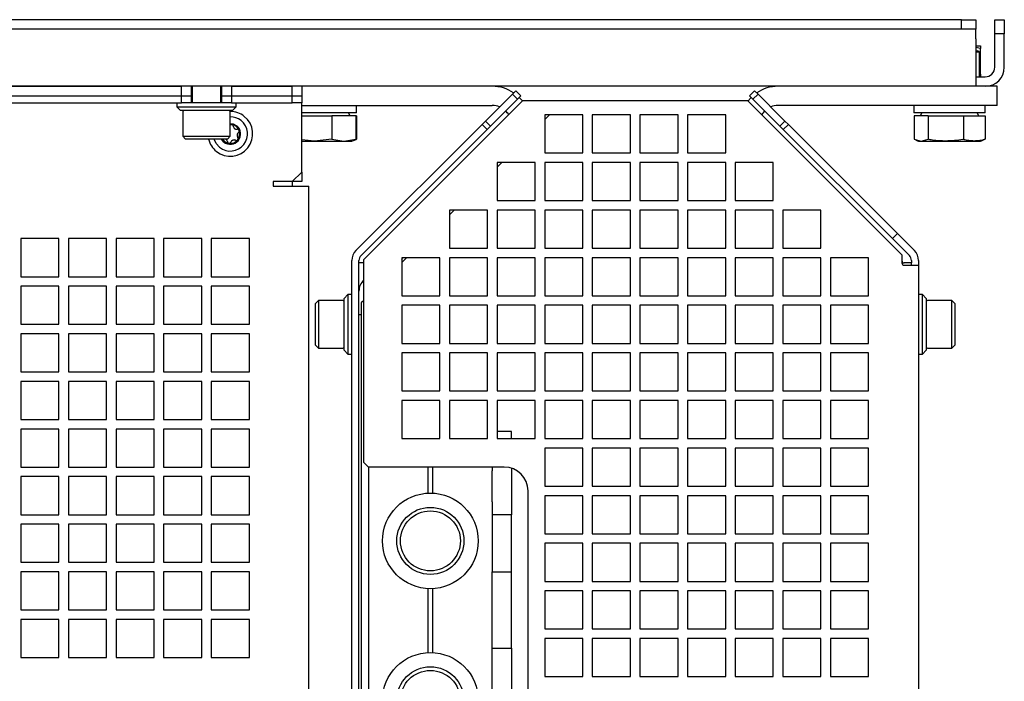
# Model space of a CAD drawing. Header units: millimetres. Extents: x 5 to 414, y 6 to 290.
# Tile 9 of 107: x 117 to 158, y 90 to 118. Entities that reach past the tile are written whole.
import ezdxf

# ---------------------------------------------------------------- set-up
doc = ezdxf.new("R2010")
doc.units = ezdxf.units.MM

msp = doc.modelspace()

# ---------------------------------------------------------------- linework, layer by layer
at = {"color": 7, "linetype": 'Continuous', "lineweight": 25}
for p, q in [((156.5296, 117.9665), (46.1296, 117.9665)), ((156.5296, 117.5665), (156.5296, 117.9665)), ((156.5296, 117.9665), (157.1296, 117.9665)), ((157.1296, 117.9665), (157.1296, 117.5665)), ((157.9296, 117.3665), (157.9296, 117.9665)), ((157.9296, 117.9665), (158.3296, 117.9665)), ((158.3296, 117.9665), (158.3296, 117.3665)), ((156.5296, 117.5665), (46.1296, 117.5665)), ((157.1296, 117.5665), (156.5296, 117.5665)), ((157.1296, 117.1665), (157.1296, 117.5665)), ((157.1296, 117.1665), (157.1296, 115.9665)), ((158.3296, 117.3665), (157.9296, 117.3665)), ((157.9296, 115.9665), (157.9296, 117.3665)), ((158.3296, 115.9665), (158.3296, 117.3665)), ((157.1296, 116.8665), (157.3296, 116.8665)), ((157.3296, 116.7504), (157.1296, 116.8033)), ((157.1296, 116.6605), (157.1999, 116.6605)), ((157.2946, 116.6058), (157.1296, 116.6058)), ((157.2946, 116.6058), (157.1999, 116.6605)), ((157.2946, 115.5665), (157.2946, 116.6058)), ((157.3296, 115.6826), (157.3296, 116.7504)), ((157.1296, 115.9665), (157.1296, 115.1665)), ((157.1296, 115.5665), (157.5296, 115.5665)), ((157.2946, 115.6732), (157.3296, 115.6826)), ((157.1296, 115.1665), (77.7296, 115.1665)), ((109.8796, 115.1665), (123.7796, 115.1665)), ((123.7796, 114.7665), (123.7796, 115.1665)), ((124.1796, 115.1665), (124.1796, 114.7665)), ((124.2296, 115.1665), (124.2296, 114.4665)), ((125.4296, 114.4665), (125.4296, 115.1665)), ((125.4796, 114.7665), (125.4796, 115.1665)), ((125.8796, 115.1665), (125.8796, 114.7665)), ((125.8796, 115.1665), (128.4296, 115.1665)), ((128.4296, 114.7665), (128.4296, 115.1665)), ((128.8296, 115.1665), (128.8296, 114.7665)), ((137.6712, 114.8372), (137.8126, 114.9787)), ((137.8126, 114.9787), (138.0247, 114.7665)), ((147.6345, 114.7665), (147.8466, 114.9787)), ((147.8466, 114.9787), (147.988, 114.8372)), ((157.5296, 115.1665), (157.1296, 115.1665)), ((158.0296, 115.1665), (157.5296, 115.1665)), ((158.0296, 114.3665), (158.0296, 115.1665)), ((109.8796, 114.7665), (123.7796, 114.7665)), ((123.7796, 114.4665), (123.7796, 114.7665)), ((123.7796, 114.7665), (124.1796, 114.7665)), ((124.1796, 114.7665), (124.1796, 114.4665)), ((124.1796, 114.7665), (124.2296, 114.7665)), ((125.4296, 114.7665), (125.4796, 114.7665)), ((125.4796, 114.4665), (125.4796, 114.7665)), ((125.4796, 114.7665), (125.8796, 114.7665)), ((125.8796, 114.7665), (125.8796, 114.4665)), ((125.8796, 114.7665), (128.4296, 114.7665)), ((128.4296, 114.4665), (128.4296, 114.7665)), ((128.4296, 114.7665), (128.8296, 114.7665)), ((128.8296, 114.7665), (128.8296, 114.4665)), ((131.4296, 107.8886), (138.1076, 114.5665)), ((137.6712, 114.8372), (136.6812, 113.8473)), ((136.8934, 113.6352), (137.8833, 114.6251)), ((137.8833, 114.6251), (137.6712, 114.8372)), ((138.0247, 114.7665), (137.8833, 114.6251)), ((138.1076, 114.5665), (147.5516, 114.5665)), ((147.5516, 114.5665), (154.0296, 108.0886)), ((147.7759, 114.6251), (147.6345, 114.7665)), ((147.988, 114.8372), (147.7759, 114.6251)), ((147.7759, 114.6251), (148.7659, 113.6352)), ((148.978, 113.8473), (147.988, 114.8372)), ((109.8796, 114.4665), (123.7796, 114.4665)), ((123.5796, 114.4665), (123.5796, 114.3065)), ((123.5796, 114.3065), (123.7396, 114.1465)), ((123.5796, 114.3065), (126.0796, 114.3065)), ((125.9196, 114.1465), (123.7396, 114.1465)), ((124.1796, 114.4665), (123.7796, 114.4665)), ((125.4796, 114.4665), (124.1796, 114.4665)), ((125.8796, 114.4665), (125.4796, 114.4665)), ((125.8796, 114.4665), (128.4296, 114.4665)), ((125.9196, 114.1465), (126.0796, 114.3065)), ((126.0796, 114.3065), (126.0796, 114.4665)), ((128.8296, 114.4665), (128.4296, 114.4665)), ((128.8296, 114.2665), (128.8296, 114.4665)), ((128.8296, 114.3665), (136.8296, 114.3665)), ((128.8296, 111.5665), (128.8296, 114.2665)), ((131.1296, 114.0465), (131.1296, 114.3665)), ((158.0296, 114.3665), (148.8296, 114.3665)), ((154.5296, 114.3665), (154.5296, 114.0465)), ((157.5296, 114.0465), (157.5296, 114.3665)), ((123.8296, 114.0965), (123.8296, 113.0665)), ((125.8296, 113.0665), (125.8296, 114.0965)), ((131.1296, 114.0465), (128.8296, 114.0465)), ((128.8296, 113.9265), (130.0978, 113.9265)), ((130.0978, 113.9265), (130.0978, 112.9397)), ((131.0988, 113.9265), (130.0978, 113.9265)), ((130.8619, 113.9265), (130.7926, 114.0465)), ((131.1302, 113.9265), (131.0988, 113.9265)), ((131.0988, 113.9265), (131.0988, 112.9397)), ((131.1302, 113.9265), (131.1302, 112.9397)), ((136.3984, 113.5644), (136.5398, 113.7059)), ((136.6812, 113.8473), (136.5398, 113.7059)), ((136.5398, 113.7059), (136.7519, 113.4937)), ((139.2296, 113.9665), (139.0296, 113.7665)), ((140.6296, 113.9665), (139.0296, 113.9665)), ((139.0296, 113.9665), (139.0296, 112.3665)), ((140.6296, 112.3665), (140.6296, 113.9665)), ((142.6296, 113.9665), (141.0296, 113.9665)), ((141.0296, 113.9665), (141.0296, 112.3665)), ((142.6296, 112.3665), (142.6296, 113.9665)), ((144.6296, 113.9665), (143.0296, 113.9665)), ((143.0296, 113.9665), (143.0296, 112.3665)), ((144.6296, 112.3665), (144.6296, 113.9665)), ((146.6296, 113.9665), (145.0296, 113.9665)), ((145.0296, 113.9665), (145.0296, 112.3665)), ((146.6296, 112.3665), (146.6296, 113.9665)), ((148.9073, 113.4937), (149.1194, 113.7059)), ((149.1194, 113.7059), (148.978, 113.8473)), ((149.1194, 113.7059), (149.2608, 113.5644)), ((157.5296, 114.0465), (154.5296, 114.0465)), ((154.5395, 113.9265), (154.5395, 112.9397)), ((155.1276, 113.9265), (154.5395, 113.9265)), ((154.8666, 114.0465), (154.7973, 113.9265)), ((155.1276, 113.9265), (155.1276, 112.9397)), ((155.1276, 113.9265), (156.6177, 113.9265)), ((156.6177, 113.9265), (156.6177, 112.9397)), ((156.6177, 113.9265), (157.5197, 113.9265)), ((157.2619, 113.9265), (157.1926, 114.0465)), ((157.5197, 113.9265), (157.5197, 112.9397)), ((131.1053, 108.2714), (136.3984, 113.5644)), ((131.3175, 108.0593), (136.6105, 113.3523)), ((136.6105, 113.3523), (136.3984, 113.5644)), ((136.7519, 113.4937), (136.6105, 113.3523)), ((136.7519, 113.4937), (136.8934, 113.6352)), ((148.7659, 113.6352), (148.9073, 113.4937)), ((149.0487, 113.3523), (148.9073, 113.4937)), ((149.2608, 113.5644), (149.0487, 113.3523)), ((149.0487, 113.3523), (153.6346, 108.7664)), ((149.2608, 113.5644), (153.8468, 108.9785)), ((123.8296, 113.0665), (123.9496, 112.9465)), ((123.8296, 113.0665), (125.8296, 113.0665)), ((125.7096, 112.9465), (123.9496, 112.9465)), ((125.5587, 112.8268), (125.4549, 112.9465)), ((125.7096, 112.9465), (125.8296, 113.0665)), ((129.3631, 112.8665), (128.8296, 112.9197)), ((130.0978, 112.9397), (129.3631, 112.8665)), ((130.0978, 112.9397), (130.5983, 112.8665)), ((130.5983, 112.8665), (131.0988, 112.9397)), ((130.9296, 112.8665), (130.9978, 112.8914)), ((131.0203, 112.8995), (131.1098, 112.9321)), ((131.1086, 112.9353), (131.1302, 112.9397)), ((154.5395, 112.9397), (154.8335, 112.8665)), ((154.6123, 112.9092), (154.7296, 112.8665)), ((154.8335, 112.8665), (155.1276, 112.9397)), ((157.3296, 112.8665), (157.4438, 112.9081)), ((157.5197, 112.9397), (157.4426, 112.9114)), ((128.8296, 112.8665), (129.3631, 112.8665)), ((129.3631, 112.8665), (130.5983, 112.8665)), ((130.5983, 112.8665), (130.9296, 112.8665)), ((154.7296, 112.8665), (154.8335, 112.8665)), ((154.8335, 112.8665), (155.8726, 112.8665)), ((155.8726, 112.8665), (157.0687, 112.8665)), ((157.0687, 112.8665), (157.3296, 112.8665)), ((139.0296, 112.3665), (140.6296, 112.3665)), ((141.0296, 112.3665), (142.6296, 112.3665)), ((143.0296, 112.3665), (144.6296, 112.3665)), ((145.0296, 112.3665), (146.6296, 112.3665)), ((137.2296, 111.9665), (137.0296, 111.7665)), ((138.6296, 111.9665), (137.0296, 111.9665)), ((137.0296, 111.9665), (137.0296, 110.3665)), ((138.6296, 110.3665), (138.6296, 111.9665)), ((140.6296, 111.9665), (139.0296, 111.9665)), ((139.0296, 111.9665), (139.0296, 110.3665)), ((140.6296, 110.3665), (140.6296, 111.9665)), ((142.6296, 111.9665), (141.0296, 111.9665)), ((141.0296, 111.9665), (141.0296, 110.3665)), ((142.6296, 110.3665), (142.6296, 111.9665)), ((144.6296, 111.9665), (143.0296, 111.9665)), ((143.0296, 111.9665), (143.0296, 110.3665)), ((144.6296, 110.3665), (144.6296, 111.9665)), ((146.6296, 111.9665), (145.0296, 111.9665)), ((145.0296, 111.9665), (145.0296, 110.3665)), ((146.6296, 110.3665), (146.6296, 111.9665)), ((148.6296, 111.9665), (147.0296, 111.9665)), ((147.0296, 111.9665), (147.0296, 110.3665)), ((148.6296, 110.3665), (148.6296, 111.9665)), ((128.4296, 111.1665), (128.8296, 111.5665)), ((128.8296, 111.5665), (128.8296, 111.1665)), ((127.6296, 111.1665), (127.6296, 110.9665)), ((128.4296, 111.1665), (127.6296, 111.1665)), ((127.6296, 110.9665), (128.6296, 110.9665)), ((128.4296, 111.1665), (128.4296, 110.9665)), ((128.8296, 111.1665), (128.4296, 111.1665)), ((128.6296, 110.9665), (129.1296, 110.9665)), ((129.1296, 80.2665), (129.1296, 110.9665)), ((137.0296, 110.3665), (138.6296, 110.3665)), ((139.0296, 110.3665), (140.6296, 110.3665)), ((141.0296, 110.3665), (142.6296, 110.3665)), ((143.0296, 110.3665), (144.6296, 110.3665)), ((145.0296, 110.3665), (146.6296, 110.3665)), ((147.0296, 110.3665), (148.6296, 110.3665)), ((135.2296, 109.9665), (135.0296, 109.7665)), ((136.6296, 109.9665), (135.0296, 109.9665)), ((135.0296, 109.9665), (135.0296, 108.3665)), ((136.6296, 108.3665), (136.6296, 109.9665)), ((138.6296, 109.9665), (137.0296, 109.9665)), ((137.0296, 109.9665), (137.0296, 108.3665)), ((138.6296, 108.3665), (138.6296, 109.9665)), ((140.6296, 109.9665), (139.0296, 109.9665)), ((139.0296, 109.9665), (139.0296, 108.3665)), ((140.6296, 108.3665), (140.6296, 109.9665)), ((142.6296, 109.9665), (141.0296, 109.9665)), ((141.0296, 109.9665), (141.0296, 108.3665)), ((142.6296, 108.3665), (142.6296, 109.9665)), ((144.6296, 109.9665), (143.0296, 109.9665)), ((143.0296, 109.9665), (143.0296, 108.3665)), ((144.6296, 108.3665), (144.6296, 109.9665)), ((146.6296, 109.9665), (145.0296, 109.9665)), ((145.0296, 109.9665), (145.0296, 108.3665)), ((146.6296, 108.3665), (146.6296, 109.9665)), ((148.6296, 109.9665), (147.0296, 109.9665)), ((147.0296, 109.9665), (147.0296, 108.3665)), ((148.6296, 108.3665), (148.6296, 109.9665)), ((150.6296, 109.9665), (149.0296, 109.9665)), ((149.0296, 109.9665), (149.0296, 108.3665)), ((150.6296, 108.3665), (150.6296, 109.9665)), ((118.6296, 108.7665), (117.0296, 108.7665)), ((117.0296, 108.7665), (117.0296, 107.1665)), ((118.6296, 107.1665), (118.6296, 108.7665)), ((120.6296, 108.7665), (119.0296, 108.7665)), ((119.0296, 108.7665), (119.0296, 107.1665)), ((120.6296, 107.1665), (120.6296, 108.7665)), ((122.6296, 108.7665), (121.0296, 108.7665)), ((121.0296, 108.7665), (121.0296, 107.1665)), ((122.6296, 107.1665), (122.6296, 108.7665)), ((124.6296, 108.7665), (123.0296, 108.7665)), ((123.0296, 108.7665), (123.0296, 107.1665)), ((124.6296, 107.1665), (124.6296, 108.7665)), ((126.6296, 108.7665), (125.0296, 108.7665)), ((125.0296, 108.7665), (125.0296, 107.1665)), ((126.6296, 107.1665), (126.6296, 108.7665)), ((153.6346, 108.7664), (153.8468, 108.9785)), ((154.1796, 108.2214), (153.6346, 108.7664)), ((153.8468, 108.9785), (154.3917, 108.4335)), ((135.0296, 108.3665), (136.6296, 108.3665)), ((137.0296, 108.3665), (138.6296, 108.3665)), ((139.0296, 108.3665), (140.6296, 108.3665)), ((141.0296, 108.3665), (142.6296, 108.3665)), ((143.0296, 108.3665), (144.6296, 108.3665)), ((145.0296, 108.3665), (146.6296, 108.3665)), ((147.0296, 108.3665), (148.6296, 108.3665)), ((149.0296, 108.3665), (150.6296, 108.3665)), ((154.3917, 108.4335), (154.4417, 108.3835)), ((154.4417, 108.3835), (154.5539, 108.2714)), ((133.2296, 107.9665), (133.0296, 107.7665)), ((134.6296, 107.9665), (133.0296, 107.9665)), ((133.0296, 107.9665), (133.0296, 106.3665)), ((134.6296, 106.3665), (134.6296, 107.9665)), ((136.6296, 107.9665), (135.0296, 107.9665)), ((135.0296, 107.9665), (135.0296, 106.3665)), ((136.6296, 106.3665), (136.6296, 107.9665)), ((138.6296, 107.9665), (137.0296, 107.9665)), ((137.0296, 107.9665), (137.0296, 106.3665)), ((138.6296, 106.3665), (138.6296, 107.9665)), ((140.6296, 107.9665), (139.0296, 107.9665)), ((139.0296, 107.9665), (139.0296, 106.3665)), ((140.6296, 106.3665), (140.6296, 107.9665)), ((142.6296, 107.9665), (141.0296, 107.9665)), ((141.0296, 107.9665), (141.0296, 106.3665)), ((142.6296, 106.3665), (142.6296, 107.9665)), ((144.6296, 107.9665), (143.0296, 107.9665)), ((143.0296, 107.9665), (143.0296, 106.3665)), ((144.6296, 106.3665), (144.6296, 107.9665)), ((146.6296, 107.9665), (145.0296, 107.9665)), ((145.0296, 107.9665), (145.0296, 106.3665)), ((146.6296, 106.3665), (146.6296, 107.9665)), ((148.6296, 107.9665), (147.0296, 107.9665)), ((147.0296, 107.9665), (147.0296, 106.3665)), ((148.6296, 106.3665), (148.6296, 107.9665)), ((150.6296, 107.9665), (149.0296, 107.9665)), ((149.0296, 107.9665), (149.0296, 106.3665)), ((150.6296, 106.3665), (150.6296, 107.9665)), ((152.6296, 107.9665), (151.0296, 107.9665)), ((151.0296, 107.9665), (151.0296, 106.3665)), ((152.6296, 106.3665), (152.6296, 107.9665)), ((154.0296, 108.0886), (154.0296, 107.7471)), ((154.2296, 108.1714), (154.1796, 108.2214)), ((154.2296, 108.1714), (154.3417, 108.0593)), ((130.9296, 78.4859), (130.9296, 107.8471)), ((131.2296, 78.4859), (131.2296, 107.8471)), ((131.4296, 107.7471), (131.2468, 107.7471)), ((131.4296, 99.3665), (131.4296, 107.8886)), ((154.4296, 107.7471), (154.1296, 107.7471)), ((154.1296, 107.6471), (154.7296, 107.6471)), ((154.4296, 107.8471), (154.4296, 107.7471)), ((154.4296, 107.6471), (154.4296, 107.7471)), ((154.7296, 107.8471), (154.7296, 107.7471)), ((154.7296, 107.7471), (154.7296, 107.6471)), ((154.7296, 107.6471), (154.7296, 78.6859)), ((117.0296, 107.1665), (118.6296, 107.1665)), ((119.0296, 107.1665), (120.6296, 107.1665)), ((121.0296, 107.1665), (122.6296, 107.1665)), ((123.0296, 107.1665), (124.6296, 107.1665)), ((125.0296, 107.1665), (126.6296, 107.1665)), ((118.6296, 106.7665), (117.0296, 106.7665)), ((117.0296, 106.7665), (117.0296, 105.1665)), ((118.6296, 105.1665), (118.6296, 106.7665)), ((120.6296, 106.7665), (119.0296, 106.7665)), ((119.0296, 106.7665), (119.0296, 105.1665)), ((120.6296, 105.1665), (120.6296, 106.7665)), ((122.6296, 106.7665), (121.0296, 106.7665)), ((121.0296, 106.7665), (121.0296, 105.1665)), ((122.6296, 105.1665), (122.6296, 106.7665)), ((124.6296, 106.7665), (123.0296, 106.7665)), ((123.0296, 106.7665), (123.0296, 105.1665)), ((124.6296, 105.1665), (124.6296, 106.7665)), ((126.6296, 106.7665), (125.0296, 106.7665)), ((125.0296, 106.7665), (125.0296, 105.1665)), ((126.6296, 105.1665), (126.6296, 106.7665)), ((130.7696, 106.4165), (130.6096, 106.2565)), ((130.9296, 106.4165), (130.7696, 106.4165)), ((130.7696, 106.4165), (130.7696, 103.9165)), ((133.0296, 106.3665), (134.6296, 106.3665)), ((135.0296, 106.3665), (136.6296, 106.3665)), ((137.0296, 106.3665), (138.6296, 106.3665)), ((139.0296, 106.3665), (140.6296, 106.3665)), ((141.0296, 106.3665), (142.6296, 106.3665)), ((143.0296, 106.3665), (144.6296, 106.3665)), ((145.0296, 106.3665), (146.6296, 106.3665)), ((147.0296, 106.3665), (148.6296, 106.3665)), ((149.0296, 106.3665), (150.6296, 106.3665)), ((151.0296, 106.3665), (152.6296, 106.3665)), ((154.8896, 106.4165), (154.7296, 106.4165)), ((155.0496, 106.2565), (154.8896, 106.4165)), ((154.8896, 105.1665), (154.8896, 106.4165)), ((129.5296, 106.1665), (129.4096, 106.0465)), ((129.4096, 104.2865), (129.4096, 106.0465)), ((130.5596, 106.1665), (129.5296, 106.1665)), ((129.5296, 106.1665), (129.5296, 104.1665)), ((130.6096, 104.0765), (130.6096, 106.2565)), ((131.4296, 106.1665), (131.3296, 106.0665)), ((131.3296, 106.0665), (131.3296, 79.6665)), ((134.6296, 105.9665), (133.0296, 105.9665)), ((133.0296, 105.9665), (133.0296, 104.3665)), ((134.6296, 104.3665), (134.6296, 105.9665)), ((136.6296, 105.9665), (135.0296, 105.9665)), ((135.0296, 105.9665), (135.0296, 104.3665)), ((136.6296, 104.3665), (136.6296, 105.9665)), ((138.6296, 105.9665), (137.0296, 105.9665)), ((137.0296, 105.9665), (137.0296, 104.3665)), ((138.6296, 104.3665), (138.6296, 105.9665)), ((140.6296, 105.9665), (139.0296, 105.9665)), ((139.0296, 105.9665), (139.0296, 104.3665)), ((140.6296, 104.3665), (140.6296, 105.9665)), ((142.6296, 105.9665), (141.0296, 105.9665)), ((141.0296, 105.9665), (141.0296, 104.3665)), ((142.6296, 104.3665), (142.6296, 105.9665)), ((144.6296, 105.9665), (143.0296, 105.9665)), ((143.0296, 105.9665), (143.0296, 104.3665)), ((144.6296, 104.3665), (144.6296, 105.9665)), ((146.6296, 105.9665), (145.0296, 105.9665)), ((145.0296, 105.9665), (145.0296, 104.3665)), ((146.6296, 104.3665), (146.6296, 105.9665)), ((148.6296, 105.9665), (147.0296, 105.9665)), ((147.0296, 105.9665), (147.0296, 104.3665)), ((148.6296, 104.3665), (148.6296, 105.9665)), ((150.6296, 105.9665), (149.0296, 105.9665)), ((149.0296, 105.9665), (149.0296, 104.3665)), ((150.6296, 104.3665), (150.6296, 105.9665)), ((152.6296, 105.9665), (151.0296, 105.9665)), ((151.0296, 105.9665), (151.0296, 104.3665)), ((152.6296, 104.3665), (152.6296, 105.9665)), ((155.0496, 106.2565), (155.0496, 105.1665)), ((156.1296, 106.1665), (155.0996, 106.1665)), ((156.2496, 106.0465), (156.1296, 106.1665)), ((156.1296, 105.1665), (156.1296, 106.1665)), ((156.2496, 106.0465), (156.2496, 105.1665)), ((131.3296, 105.5665), (131.2296, 105.5665)), ((117.0296, 105.1665), (118.6296, 105.1665)), ((119.0296, 105.1665), (120.6296, 105.1665)), ((121.0296, 105.1665), (122.6296, 105.1665)), ((123.0296, 105.1665), (124.6296, 105.1665)), ((125.0296, 105.1665), (126.6296, 105.1665)), ((154.8896, 103.9165), (154.8896, 105.1665)), ((155.0496, 105.1665), (155.0496, 104.0765)), ((156.1296, 104.1665), (156.1296, 105.1665)), ((156.2496, 105.1665), (156.2496, 104.2865)), ((118.6296, 104.7665), (117.0296, 104.7665)), ((117.0296, 104.7665), (117.0296, 103.1665)), ((118.6296, 103.1665), (118.6296, 104.7665)), ((120.6296, 104.7665), (119.0296, 104.7665)), ((119.0296, 104.7665), (119.0296, 103.1665)), ((120.6296, 103.1665), (120.6296, 104.7665)), ((122.6296, 104.7665), (121.0296, 104.7665)), ((121.0296, 104.7665), (121.0296, 103.1665)), ((122.6296, 103.1665), (122.6296, 104.7665)), ((124.6296, 104.7665), (123.0296, 104.7665)), ((123.0296, 104.7665), (123.0296, 103.1665)), ((124.6296, 103.1665), (124.6296, 104.7665)), ((126.6296, 104.7665), (125.0296, 104.7665)), ((125.0296, 104.7665), (125.0296, 103.1665)), ((126.6296, 103.1665), (126.6296, 104.7665)), ((129.4096, 104.2865), (129.5296, 104.1665)), ((133.0296, 104.3665), (134.6296, 104.3665)), ((135.0296, 104.3665), (136.6296, 104.3665)), ((137.0296, 104.3665), (138.6296, 104.3665)), ((139.0296, 104.3665), (140.6296, 104.3665)), ((141.0296, 104.3665), (142.6296, 104.3665)), ((143.0296, 104.3665), (144.6296, 104.3665)), ((145.0296, 104.3665), (146.6296, 104.3665)), ((147.0296, 104.3665), (148.6296, 104.3665)), ((149.0296, 104.3665), (150.6296, 104.3665)), ((151.0296, 104.3665), (152.6296, 104.3665)), ((156.1296, 104.1665), (156.2496, 104.2865)), ((129.5296, 104.1665), (130.5596, 104.1665)), ((130.6096, 104.0765), (130.7696, 103.9165)), ((130.7696, 103.9165), (130.9296, 103.9165)), ((134.6296, 103.9665), (133.0296, 103.9665)), ((133.0296, 103.9665), (133.0296, 102.3665)), ((134.6296, 102.3665), (134.6296, 103.9665)), ((136.6296, 103.9665), (135.0296, 103.9665)), ((135.0296, 103.9665), (135.0296, 102.3665)), ((136.6296, 102.3665), (136.6296, 103.9665)), ((138.6296, 103.9665), (137.0296, 103.9665)), ((137.0296, 103.9665), (137.0296, 102.3665)), ((138.6296, 102.3665), (138.6296, 103.9665)), ((140.6296, 103.9665), (139.0296, 103.9665)), ((139.0296, 103.9665), (139.0296, 102.3665)), ((140.6296, 102.3665), (140.6296, 103.9665)), ((142.6296, 103.9665), (141.0296, 103.9665)), ((141.0296, 103.9665), (141.0296, 102.3665)), ((142.6296, 102.3665), (142.6296, 103.9665)), ((144.6296, 103.9665), (143.0296, 103.9665)), ((143.0296, 103.9665), (143.0296, 102.3665)), ((144.6296, 102.3665), (144.6296, 103.9665)), ((146.6296, 103.9665), (145.0296, 103.9665)), ((145.0296, 103.9665), (145.0296, 102.3665)), ((146.6296, 102.3665), (146.6296, 103.9665)), ((148.6296, 103.9665), (147.0296, 103.9665)), ((147.0296, 103.9665), (147.0296, 102.3665)), ((148.6296, 102.3665), (148.6296, 103.9665)), ((150.6296, 103.9665), (149.0296, 103.9665)), ((149.0296, 103.9665), (149.0296, 102.3665)), ((150.6296, 102.3665), (150.6296, 103.9665)), ((152.6296, 103.9665), (151.0296, 103.9665)), ((151.0296, 103.9665), (151.0296, 102.3665)), ((152.6296, 102.3665), (152.6296, 103.9665)), ((154.7296, 103.9165), (154.8896, 103.9165)), ((154.8896, 103.9165), (155.0496, 104.0765)), ((155.0996, 104.1665), (156.1296, 104.1665)), ((117.0296, 103.1665), (118.6296, 103.1665)), ((119.0296, 103.1665), (120.6296, 103.1665)), ((121.0296, 103.1665), (122.6296, 103.1665)), ((123.0296, 103.1665), (124.6296, 103.1665)), ((125.0296, 103.1665), (126.6296, 103.1665)), ((118.6296, 102.7665), (117.0296, 102.7665)), ((117.0296, 102.7665), (117.0296, 101.1665)), ((118.6296, 101.1665), (118.6296, 102.7665)), ((120.6296, 102.7665), (119.0296, 102.7665)), ((119.0296, 102.7665), (119.0296, 101.1665)), ((120.6296, 101.1665), (120.6296, 102.7665)), ((122.6296, 102.7665), (121.0296, 102.7665)), ((121.0296, 102.7665), (121.0296, 101.1665)), ((122.6296, 101.1665), (122.6296, 102.7665)), ((124.6296, 102.7665), (123.0296, 102.7665)), ((123.0296, 102.7665), (123.0296, 101.1665)), ((124.6296, 101.1665), (124.6296, 102.7665)), ((126.6296, 102.7665), (125.0296, 102.7665)), ((125.0296, 102.7665), (125.0296, 101.1665)), ((126.6296, 101.1665), (126.6296, 102.7665)), ((133.0296, 102.3665), (134.6296, 102.3665)), ((135.0296, 102.3665), (136.6296, 102.3665)), ((137.0296, 102.3665), (138.6296, 102.3665)), ((139.0296, 102.3665), (140.6296, 102.3665)), ((141.0296, 102.3665), (142.6296, 102.3665)), ((143.0296, 102.3665), (144.6296, 102.3665)), ((145.0296, 102.3665), (146.6296, 102.3665)), ((147.0296, 102.3665), (148.6296, 102.3665)), ((149.0296, 102.3665), (150.6296, 102.3665)), ((151.0296, 102.3665), (152.6296, 102.3665)), ((134.6296, 101.9665), (133.0296, 101.9665)), ((133.0296, 101.9665), (133.0296, 100.3665)), ((134.6296, 100.3665), (134.6296, 101.9665)), ((136.6296, 101.9665), (135.0296, 101.9665)), ((135.0296, 101.9665), (135.0296, 100.3665)), ((136.6296, 100.3665), (136.6296, 101.9665)), ((138.6296, 101.9665), (137.0296, 101.9665)), ((137.0296, 101.9665), (137.0296, 100.3665)), ((138.6296, 100.3665), (138.6296, 101.9665)), ((140.6296, 101.9665), (139.0296, 101.9665)), ((139.0296, 101.9665), (139.0296, 100.3665)), ((140.6296, 100.3665), (140.6296, 101.9665)), ((142.6296, 101.9665), (141.0296, 101.9665)), ((141.0296, 101.9665), (141.0296, 100.3665)), ((142.6296, 100.3665), (142.6296, 101.9665)), ((144.6296, 101.9665), (143.0296, 101.9665)), ((143.0296, 101.9665), (143.0296, 100.3665)), ((144.6296, 100.3665), (144.6296, 101.9665)), ((146.6296, 101.9665), (145.0296, 101.9665)), ((145.0296, 101.9665), (145.0296, 100.3665)), ((146.6296, 100.3665), (146.6296, 101.9665)), ((148.6296, 101.9665), (147.0296, 101.9665)), ((147.0296, 101.9665), (147.0296, 100.3665)), ((148.6296, 100.3665), (148.6296, 101.9665)), ((150.6296, 101.9665), (149.0296, 101.9665)), ((149.0296, 101.9665), (149.0296, 100.3665)), ((150.6296, 100.3665), (150.6296, 101.9665)), ((152.6296, 101.9665), (151.0296, 101.9665)), ((151.0296, 101.9665), (151.0296, 100.3665)), ((152.6296, 100.3665), (152.6296, 101.9665)), ((117.0296, 101.1665), (118.6296, 101.1665)), ((119.0296, 101.1665), (120.6296, 101.1665)), ((121.0296, 101.1665), (122.6296, 101.1665)), ((123.0296, 101.1665), (124.6296, 101.1665)), ((125.0296, 101.1665), (126.6296, 101.1665)), ((118.6296, 100.7665), (117.0296, 100.7665)), ((117.0296, 100.7665), (117.0296, 99.1665)), ((118.6296, 99.1665), (118.6296, 100.7665)), ((120.6296, 100.7665), (119.0296, 100.7665)), ((119.0296, 100.7665), (119.0296, 99.1665)), ((120.6296, 99.1665), (120.6296, 100.7665)), ((122.6296, 100.7665), (121.0296, 100.7665)), ((121.0296, 100.7665), (121.0296, 99.1665)), ((122.6296, 99.1665), (122.6296, 100.7665)), ((124.6296, 100.7665), (123.0296, 100.7665)), ((123.0296, 100.7665), (123.0296, 99.1665)), ((124.6296, 99.1665), (124.6296, 100.7665)), ((126.6296, 100.7665), (125.0296, 100.7665)), ((125.0296, 100.7665), (125.0296, 99.1665)), ((126.6296, 99.1665), (126.6296, 100.7665)), ((137.6296, 100.6665), (137.0296, 100.6665)), ((137.6296, 100.3665), (137.6296, 100.6665)), ((133.0296, 100.3665), (134.6296, 100.3665)), ((135.0296, 100.3665), (136.6296, 100.3665)), ((137.0296, 100.3665), (138.6296, 100.3665)), ((139.0296, 100.3665), (140.6296, 100.3665)), ((141.0296, 100.3665), (142.6296, 100.3665)), ((143.0296, 100.3665), (144.6296, 100.3665)), ((145.0296, 100.3665), (146.6296, 100.3665)), ((147.0296, 100.3665), (148.6296, 100.3665)), ((149.0296, 100.3665), (150.6296, 100.3665)), ((151.0296, 100.3665), (152.6296, 100.3665)), ((140.6296, 99.9665), (139.0296, 99.9665)), ((139.0296, 99.9665), (139.0296, 98.3665)), ((140.6296, 98.3665), (140.6296, 99.9665)), ((142.6296, 99.9665), (141.0296, 99.9665)), ((141.0296, 99.9665), (141.0296, 98.3665)), ((142.6296, 98.3665), (142.6296, 99.9665)), ((144.6296, 99.9665), (143.0296, 99.9665)), ((143.0296, 99.9665), (143.0296, 98.3665)), ((144.6296, 98.3665), (144.6296, 99.9665)), ((146.6296, 99.9665), (145.0296, 99.9665)), ((145.0296, 99.9665), (145.0296, 98.3665)), ((146.6296, 98.3665), (146.6296, 99.9665)), ((148.6296, 99.9665), (147.0296, 99.9665)), ((147.0296, 99.9665), (147.0296, 98.3665)), ((148.6296, 98.3665), (148.6296, 99.9665)), ((150.6296, 99.9665), (149.0296, 99.9665)), ((149.0296, 99.9665), (149.0296, 98.3665)), ((150.6296, 98.3665), (150.6296, 99.9665)), ((152.6296, 99.9665), (151.0296, 99.9665)), ((151.0296, 99.9665), (151.0296, 98.3665)), ((152.6296, 98.3665), (152.6296, 99.9665)), ((131.4296, 99.3665), (131.6296, 99.1665)), ((117.0296, 99.1665), (118.6296, 99.1665)), ((119.0296, 99.1665), (120.6296, 99.1665)), ((121.0296, 99.1665), (122.6296, 99.1665)), ((123.0296, 99.1665), (124.6296, 99.1665)), ((125.0296, 99.1665), (126.6296, 99.1665)), ((131.6296, 99.1665), (131.6296, 98.2665)), ((137.3296, 99.1665), (131.6296, 99.1665)), ((134.1296, 99.1665), (134.1296, 98.2665)), ((134.3296, 98.2665), (134.3296, 99.1665)), ((136.8296, 99.1665), (136.8296, 99.0149)), ((136.8296, 98.2665), (136.8296, 99.0149)), ((137.6296, 99.1205), (137.6296, 98.3665)), ((118.6296, 98.7665), (117.0296, 98.7665)), ((117.0296, 98.7665), (117.0296, 97.1665)), ((118.6296, 97.1665), (118.6296, 98.7665)), ((120.6296, 98.7665), (119.0296, 98.7665)), ((119.0296, 98.7665), (119.0296, 97.1665)), ((120.6296, 97.1665), (120.6296, 98.7665)), ((122.6296, 98.7665), (121.0296, 98.7665)), ((121.0296, 98.7665), (121.0296, 97.1665)), ((122.6296, 97.1665), (122.6296, 98.7665)), ((124.6296, 98.7665), (123.0296, 98.7665)), ((123.0296, 98.7665), (123.0296, 97.1665)), ((124.6296, 97.1665), (124.6296, 98.7665)), ((126.6296, 98.7665), (125.0296, 98.7665)), ((125.0296, 98.7665), (125.0296, 97.1665)), ((126.6296, 97.1665), (126.6296, 98.7665)), ((131.6296, 98.2665), (131.6296, 93.8665)), ((134.1296, 98.2665), (134.1296, 98.074)), ((134.3296, 98.074), (134.3296, 98.2665)), ((136.8296, 97.7032), (136.8296, 98.2665)), ((137.6296, 98.3665), (137.6296, 97.1665)), ((138.3296, 88.1665), (138.3296, 98.1665)), ((139.0296, 98.3665), (140.6296, 98.3665)), ((141.0296, 98.3665), (142.6296, 98.3665)), ((143.0296, 98.3665), (144.6296, 98.3665)), ((145.0296, 98.3665), (146.6296, 98.3665)), ((147.0296, 98.3665), (148.6296, 98.3665)), ((149.0296, 98.3665), (150.6296, 98.3665)), ((151.0296, 98.3665), (152.6296, 98.3665)), ((136.8296, 97.7032), (136.8296, 97.1665)), ((140.6296, 97.9665), (139.0296, 97.9665)), ((139.0296, 97.9665), (139.0296, 96.3665)), ((140.6296, 96.3665), (140.6296, 97.9665)), ((142.6296, 97.9665), (141.0296, 97.9665)), ((141.0296, 97.9665), (141.0296, 96.3665)), ((142.6296, 96.3665), (142.6296, 97.9665)), ((144.6296, 97.9665), (143.0296, 97.9665)), ((143.0296, 97.9665), (143.0296, 96.3665)), ((144.6296, 96.3665), (144.6296, 97.9665)), ((146.6296, 97.9665), (145.0296, 97.9665)), ((145.0296, 97.9665), (145.0296, 96.3665)), ((146.6296, 96.3665), (146.6296, 97.9665)), ((148.6296, 97.9665), (147.0296, 97.9665)), ((147.0296, 97.9665), (147.0296, 96.3665)), ((148.6296, 96.3665), (148.6296, 97.9665)), ((150.6296, 97.9665), (149.0296, 97.9665)), ((149.0296, 97.9665), (149.0296, 96.3665)), ((150.6296, 96.3665), (150.6296, 97.9665)), ((152.6296, 97.9665), (151.0296, 97.9665)), ((151.0296, 97.9665), (151.0296, 96.3665)), ((152.6296, 96.3665), (152.6296, 97.9665)), ((117.0296, 97.1665), (118.6296, 97.1665)), ((119.0296, 97.1665), (120.6296, 97.1665)), ((121.0296, 97.1665), (122.6296, 97.1665)), ((123.0296, 97.1665), (124.6296, 97.1665)), ((125.0296, 97.1665), (126.6296, 97.1665)), ((137.6296, 97.1665), (136.8296, 97.1665)), ((136.8296, 97.1665), (136.8296, 94.7665)), ((137.6296, 94.7665), (137.6296, 97.1665)), ((118.6296, 96.7665), (117.0296, 96.7665)), ((117.0296, 96.7665), (117.0296, 95.1665)), ((118.6296, 95.1665), (118.6296, 96.7665)), ((120.6296, 96.7665), (119.0296, 96.7665)), ((119.0296, 96.7665), (119.0296, 95.1665)), ((120.6296, 95.1665), (120.6296, 96.7665)), ((122.6296, 96.7665), (121.0296, 96.7665)), ((121.0296, 96.7665), (121.0296, 95.1665)), ((122.6296, 95.1665), (122.6296, 96.7665)), ((124.6296, 96.7665), (123.0296, 96.7665)), ((123.0296, 96.7665), (123.0296, 95.1665)), ((124.6296, 95.1665), (124.6296, 96.7665)), ((126.6296, 96.7665), (125.0296, 96.7665)), ((125.0296, 96.7665), (125.0296, 95.1665)), ((126.6296, 95.1665), (126.6296, 96.7665)), ((139.0296, 96.3665), (140.6296, 96.3665)), ((141.0296, 96.3665), (142.6296, 96.3665)), ((143.0296, 96.3665), (144.6296, 96.3665)), ((145.0296, 96.3665), (146.6296, 96.3665)), ((147.0296, 96.3665), (148.6296, 96.3665)), ((149.0296, 96.3665), (150.6296, 96.3665)), ((151.0296, 96.3665), (152.6296, 96.3665)), ((140.6296, 95.9665), (139.0296, 95.9665)), ((139.0296, 95.9665), (139.0296, 94.3665)), ((140.6296, 94.3665), (140.6296, 95.9665)), ((142.6296, 95.9665), (141.0296, 95.9665)), ((141.0296, 95.9665), (141.0296, 94.3665)), ((142.6296, 94.3665), (142.6296, 95.9665)), ((144.6296, 95.9665), (143.0296, 95.9665)), ((143.0296, 95.9665), (143.0296, 94.3665)), ((144.6296, 94.3665), (144.6296, 95.9665)), ((146.6296, 95.9665), (145.0296, 95.9665)), ((145.0296, 95.9665), (145.0296, 94.3665)), ((146.6296, 94.3665), (146.6296, 95.9665)), ((148.6296, 95.9665), (147.0296, 95.9665)), ((147.0296, 95.9665), (147.0296, 94.3665)), ((148.6296, 94.3665), (148.6296, 95.9665)), ((150.6296, 95.9665), (149.0296, 95.9665)), ((149.0296, 95.9665), (149.0296, 94.3665)), ((150.6296, 94.3665), (150.6296, 95.9665)), ((152.6296, 95.9665), (151.0296, 95.9665)), ((151.0296, 95.9665), (151.0296, 94.3665)), ((152.6296, 94.3665), (152.6296, 95.9665)), ((117.0296, 95.1665), (118.6296, 95.1665)), ((119.0296, 95.1665), (120.6296, 95.1665)), ((121.0296, 95.1665), (122.6296, 95.1665)), ((123.0296, 95.1665), (124.6296, 95.1665)), ((125.0296, 95.1665), (126.6296, 95.1665)), ((118.6296, 94.7665), (117.0296, 94.7665)), ((117.0296, 94.7665), (117.0296, 93.1665)), ((118.6296, 93.1665), (118.6296, 94.7665)), ((120.6296, 94.7665), (119.0296, 94.7665)), ((119.0296, 94.7665), (119.0296, 93.1665)), ((120.6296, 93.1665), (120.6296, 94.7665)), ((122.6296, 94.7665), (121.0296, 94.7665)), ((121.0296, 94.7665), (121.0296, 93.1665)), ((122.6296, 93.1665), (122.6296, 94.7665)), ((124.6296, 94.7665), (123.0296, 94.7665)), ((123.0296, 94.7665), (123.0296, 93.1665)), ((124.6296, 93.1665), (124.6296, 94.7665)), ((126.6296, 94.7665), (125.0296, 94.7665)), ((125.0296, 94.7665), (125.0296, 93.1665)), ((126.6296, 93.1665), (126.6296, 94.7665)), ((136.8296, 94.7665), (137.6296, 94.7665)), ((136.8296, 91.5665), (136.8296, 94.7665)), ((137.6296, 91.5665), (137.6296, 94.7665)), ((139.0296, 94.3665), (140.6296, 94.3665)), ((141.0296, 94.3665), (142.6296, 94.3665)), ((143.0296, 94.3665), (144.6296, 94.3665)), ((145.0296, 94.3665), (146.6296, 94.3665)), ((147.0296, 94.3665), (148.6296, 94.3665)), ((149.0296, 94.3665), (150.6296, 94.3665)), ((151.0296, 94.3665), (152.6296, 94.3665)), ((131.6296, 93.8665), (131.6296, 92.7165)), ((134.1296, 94.059), (134.1296, 93.8665)), ((134.1296, 93.8665), (134.1296, 92.7165)), ((134.3296, 93.8665), (134.3296, 94.059)), ((134.3296, 92.7165), (134.3296, 93.8665)), ((140.6296, 93.9665), (139.0296, 93.9665)), ((139.0296, 93.9665), (139.0296, 92.3665)), ((140.6296, 92.3665), (140.6296, 93.9665)), ((142.6296, 93.9665), (141.0296, 93.9665)), ((141.0296, 93.9665), (141.0296, 92.3665)), ((142.6296, 92.3665), (142.6296, 93.9665)), ((144.6296, 93.9665), (143.0296, 93.9665)), ((143.0296, 93.9665), (143.0296, 92.3665)), ((144.6296, 92.3665), (144.6296, 93.9665)), ((146.6296, 93.9665), (145.0296, 93.9665)), ((145.0296, 93.9665), (145.0296, 92.3665)), ((146.6296, 92.3665), (146.6296, 93.9665)), ((148.6296, 93.9665), (147.0296, 93.9665)), ((147.0296, 93.9665), (147.0296, 92.3665)), ((148.6296, 92.3665), (148.6296, 93.9665)), ((150.6296, 93.9665), (149.0296, 93.9665)), ((149.0296, 93.9665), (149.0296, 92.3665)), ((150.6296, 92.3665), (150.6296, 93.9665)), ((152.6296, 93.9665), (151.0296, 93.9665)), ((151.0296, 93.9665), (151.0296, 92.3665)), ((152.6296, 92.3665), (152.6296, 93.9665)), ((117.0296, 93.1665), (118.6296, 93.1665)), ((119.0296, 93.1665), (120.6296, 93.1665)), ((121.0296, 93.1665), (122.6296, 93.1665)), ((123.0296, 93.1665), (124.6296, 93.1665)), ((125.0296, 93.1665), (126.6296, 93.1665)), ((118.6296, 92.7665), (117.0296, 92.7665)), ((117.0296, 92.7665), (117.0296, 91.1665)), ((118.6296, 91.1665), (118.6296, 92.7665)), ((120.6296, 92.7665), (119.0296, 92.7665)), ((119.0296, 92.7665), (119.0296, 91.1665)), ((120.6296, 91.1665), (120.6296, 92.7665)), ((122.6296, 92.7665), (121.0296, 92.7665)), ((121.0296, 92.7665), (121.0296, 91.1665)), ((122.6296, 91.1665), (122.6296, 92.7665)), ((124.6296, 92.7665), (123.0296, 92.7665)), ((123.0296, 92.7665), (123.0296, 91.1665)), ((124.6296, 91.1665), (124.6296, 92.7665)), ((126.6296, 92.7665), (125.0296, 92.7665)), ((125.0296, 92.7665), (125.0296, 91.1665)), ((126.6296, 91.1665), (126.6296, 92.7665)), ((131.6296, 92.7165), (131.6296, 91.5665)), ((134.1296, 92.7165), (134.1296, 91.5665)), ((134.3296, 91.5665), (134.3296, 92.7165)), ((139.0296, 92.3665), (140.6296, 92.3665)), ((141.0296, 92.3665), (142.6296, 92.3665)), ((143.0296, 92.3665), (144.6296, 92.3665)), ((145.0296, 92.3665), (146.6296, 92.3665)), ((147.0296, 92.3665), (148.6296, 92.3665)), ((149.0296, 92.3665), (150.6296, 92.3665)), ((151.0296, 92.3665), (152.6296, 92.3665)), ((140.6296, 91.9665), (139.0296, 91.9665)), ((139.0296, 91.9665), (139.0296, 90.3665)), ((140.6296, 90.3665), (140.6296, 91.9665)), ((142.6296, 91.9665), (141.0296, 91.9665)), ((141.0296, 91.9665), (141.0296, 90.3665)), ((142.6296, 90.3665), (142.6296, 91.9665)), ((144.6296, 91.9665), (143.0296, 91.9665)), ((143.0296, 91.9665), (143.0296, 90.3665)), ((144.6296, 90.3665), (144.6296, 91.9665)), ((146.6296, 91.9665), (145.0296, 91.9665)), ((145.0296, 91.9665), (145.0296, 90.3665)), ((146.6296, 90.3665), (146.6296, 91.9665)), ((148.6296, 91.9665), (147.0296, 91.9665)), ((147.0296, 91.9665), (147.0296, 90.3665)), ((148.6296, 90.3665), (148.6296, 91.9665)), ((150.6296, 91.9665), (149.0296, 91.9665)), ((149.0296, 91.9665), (149.0296, 90.3665)), ((150.6296, 90.3665), (150.6296, 91.9665)), ((152.6296, 91.9665), (151.0296, 91.9665)), ((151.0296, 91.9665), (151.0296, 90.3665)), ((152.6296, 90.3665), (152.6296, 91.9665)), ((131.6296, 91.5665), (131.6296, 87.1665)), ((134.1296, 91.5665), (134.1296, 91.374)), ((134.3296, 91.374), (134.3296, 91.5665)), ((136.8296, 91.5665), (137.6296, 91.5665)), ((136.8296, 89.1665), (136.8296, 91.5665)), ((137.6296, 91.5665), (137.6296, 89.1665)), ((117.0296, 91.1665), (118.6296, 91.1665)), ((119.0296, 91.1665), (120.6296, 91.1665)), ((121.0296, 91.1665), (122.6296, 91.1665)), ((123.0296, 91.1665), (124.6296, 91.1665)), ((125.0296, 91.1665), (126.6296, 91.1665)), ((139.0296, 90.3665), (140.6296, 90.3665)), ((141.0296, 90.3665), (142.6296, 90.3665)), ((143.0296, 90.3665), (144.6296, 90.3665)), ((145.0296, 90.3665), (146.6296, 90.3665)), ((147.0296, 90.3665), (148.6296, 90.3665)), ((149.0296, 90.3665), (150.6296, 90.3665)), ((151.0296, 90.3665), (152.6296, 90.3665))]:
    msp.add_line(p, q, dxfattribs=at)
at = {"color": 7, "linetype": 'Continuous', "lineweight": 25, "flags": 128}
for points in [[(137.9585, 114.7003), (137.961, 114.6979), (138.0914, 114.5503)], [(147.7007, 114.7003), (147.6982, 114.6979), (147.5678, 114.5503)], [(125.8296, 113.601), (125.9499, 113.584), (126.1005, 113.5062)], [(125.8296, 113.5615), (125.837, 113.5615), (125.8885, 113.5571)], [(125.3806, 112.6037), (125.2287, 112.7699), (125.144, 112.9465)], [(133.0296, 107.9088), (133.0477, 107.9324), (133.0765, 107.9665)]]:
    msp.add_lwpolyline(points, dxfattribs=at)
at = {"color": 7, "linetype": 'Continuous', "lineweight": 25}
for centre, radius in [((134.2296, 96.0665), 2.01), ((134.2296, 96.0665), 1.41), ((134.2296, 96.0665), 1.2588), ((134.2296, 89.3665), 2.01), ((134.2296, 89.3665), 1.41), ((134.2296, 89.3665), 1.2588)]:
    msp.add_circle(centre, radius, dxfattribs=at)
for centre, radius, start, end in [((157.5296, 115.9665), 0.8, 270, 0), ((157.5296, 115.9665), 0.4, 270, 0), ((136.8296, 113.5665), 1.6, 55.93268, 90), ((148.8296, 113.5665), 1.6, 90, 124.06732), ((123.8796, 114.0965), 0.05, 90, 180), ((125.7796, 114.0965), 0.05, 0, 90), ((136.8296, 113.5665), 0.8, 67.29101, 90), ((136.8296, 113.5665), 0.8, 30.77744, 45.247), ((148.8296, 113.5665), 0.8, 134.753, 149.22256), ((148.8296, 113.5665), 0.8, 90, 112.70899), ((125.8296, 113.1665), 0.94, 231.42208, 51.42208), ((125.8296, 113.1665), 0.72, 231.42208, 51.42208), ((125.8296, 113.1665), 0.94, 51.42208, 90.06157), ((125.8296, 113.1665), 0.72, 51.42208, 90), ((125.8296, 113.1665), 0.4345, 231.42208, 51.42208), ((125.8296, 113.1665), 0.395, 21.42208, 81.42208), ((125.8296, 113.1665), 0.395, 321.42208, 21.42208), ((125.8296, 113.1665), 0.94, 193.53519, 231.42208), ((125.8296, 113.1665), 0.395, 213.84596, 261.42208), ((125.8296, 113.1665), 0.395, 261.42208, 321.42208), ((131.5296, 107.8471), 0.6, 135, 180), ((131.5296, 107.8471), 0.3, 135, 180), ((154.1296, 107.8471), 0.3, 0, 45), ((154.1296, 107.8471), 0.6, 360, 45), ((154.1296, 107.8471), 0.1, 180, 270), ((154.1296, 107.7471), 0.1, 180, 270), ((131.8296, 106.5665), 0.6, 131.81031, 180), ((130.5596, 106.1165), 0.05, 360, 90), ((155.0996, 106.1165), 0.05, 90, 180), ((130.5596, 104.2165), 0.05, 270, 0), ((155.0996, 104.2165), 0.05, 180, 270), ((137.3296, 98.1665), 1, 360, 90)]:
    msp.add_arc(centre, radius, start, end, dxfattribs=at)
for points, knots in [([(157.3296, 116.8665), (157.3296, 116.8651), (157.3296, 116.8593), (157.3296, 116.7973), (157.3296, 116.7504)], [0, 0, 0, 0, 0.24436583, 1, 1, 1, 1]), ([(157.3296, 115.6826), (157.3296, 115.6358), (157.3296, 115.5738), (157.3296, 115.5679), (157.3296, 115.5665)], [0, 0, 0, 0, 0.75563417, 1, 1, 1, 1]), ([(125.8885, 113.5571), (125.8793, 113.5575), (125.8609, 113.5582), (125.8401, 113.5508), (125.8317, 113.5431), (125.8296, 113.5412)], [0, 0, 0, 0, 0.4302092, 0.8599934, 1, 1, 1, 1]), ([(125.9555, 113.4856), (125.954, 113.4937), (125.9512, 113.5101), (125.9368, 113.5324), (125.9156, 113.5501), (125.8975, 113.5548), (125.8885, 113.5571)], [0, 0, 0, 0, 0.2498079, 0.5000555, 0.7503094, 1, 1, 1, 1]), ([(125.9555, 113.4856), (125.9588, 113.4679), (125.9638, 113.4415), (125.9852, 113.4093), (126.0061, 113.3882), (126.0314, 113.3724), (126.0676, 113.3584), (126.0947, 113.3595), (126.1127, 113.3602)], [0, 0, 0, 0, 0.2491496, 0.374284, 0.4988877, 0.6239759, 0.7497387, 1, 1, 1, 1]), ([(126.1973, 113.3108), (126.193, 113.3191), (126.1845, 113.3356), (126.1625, 113.3523), (126.1376, 113.3615), (126.121, 113.3606), (126.1127, 113.3602)], [0, 0, 0, 0, 0.2500337, 0.4996314, 0.7492278, 1, 1, 1, 1]), ([(126.1688, 113.217), (126.1752, 113.2224), (126.188, 113.233), (126.2, 113.2566), (126.2048, 113.2839), (126.1998, 113.3018), (126.1973, 113.3108)], [0, 0, 0, 0, 0.2498138, 0.499908, 0.7501203, 1, 1, 1, 1]), ([(125.7037, 112.8475), (125.7005, 112.8652), (125.6956, 112.8918), (125.6737, 112.9233), (125.6606, 112.9387), (125.6522, 112.944), (125.6522, 112.9441)], [0, 0, 0, 0, 0.498262, 0.7485122, 0.9977011, 1, 1, 1, 1]), ([(126.043, 112.898), (126.026, 112.904), (126.0006, 112.9129), (125.9621, 112.9104), (125.9333, 112.9028), (125.907, 112.8888), (125.8768, 112.8644), (125.8642, 112.8405), (125.8558, 112.8246)], [0, 0, 0, 0, 0.2491874, 0.3743235, 0.4989199, 0.6239998, 0.7497544, 1, 1, 1, 1]), ([(126.043, 112.898), (126.0508, 112.8951), (126.0664, 112.8894), (126.0928, 112.8908), (126.1188, 112.9003), (126.1319, 112.9136), (126.1384, 112.9202)], [0, 0, 0, 0, 0.249851, 0.4999017, 0.7501148, 1, 1, 1, 1]), ([(126.1688, 113.217), (126.1552, 113.2054), (126.1348, 113.1878), (126.1177, 113.1532), (126.1099, 113.1245), (126.1088, 113.0947), (126.1148, 113.0564), (126.1292, 113.0334), (126.1388, 113.0182)], [0, 0, 0, 0, 0.2491856, 0.3743217, 0.4989184, 0.6239986, 0.7497536, 1, 1, 1, 1]), ([(126.1384, 112.9202), (126.1434, 112.928), (126.1535, 112.9437), (126.157, 112.9711), (126.1524, 112.9972), (126.1434, 113.0112), (126.1388, 113.0182)], [0, 0, 0, 0, 0.2499913, 0.4996104, 0.7491271, 1, 1, 1, 1]), ([(130.996, 112.8985), (131.0113, 112.9013), (131.0459, 112.9076), (131.0799, 112.9282), (131.0988, 112.9397)], [0, 0, 0, 0, 0.4433587, 1, 1, 1, 1]), ([(155.8726, 112.8665), (155.684, 112.8747), (155.434, 112.8856), (155.1879, 112.9291), (155.1276, 112.9397)], [0, 0, 0, 0, 0.7546767, 1, 1, 1, 1]), ([(156.6177, 112.9397), (156.61, 112.9383), (156.4836, 112.9154), (156.2361, 112.8776), (155.9941, 112.8702), (155.8726, 112.8665)], [0, 0, 0, 0, 0.0314549, 0.5139756, 1, 1, 1, 1]), ([(157.0687, 112.8665), (156.9934, 112.8701), (156.842, 112.8774), (156.6927, 112.9189), (156.6177, 112.9397)], [0, 0, 0, 0, 0.49778063, 1, 1, 1, 1]), ([(157.5197, 112.9397), (157.4453, 112.919), (157.296, 112.8775), (157.1447, 112.8702), (157.0687, 112.8665)], [0, 0, 0, 0, 0.4981128, 1, 1, 1, 1]), ([(125.7037, 112.8475), (125.7052, 112.8393), (125.708, 112.8229), (125.7224, 112.8007), (125.7436, 112.7829), (125.7617, 112.7783), (125.7707, 112.7759)], [0, 0, 0, 0, 0.2498079, 0.5000555, 0.7503094, 1, 1, 1, 1]), ([(125.7707, 112.7759), (125.78, 112.7755), (125.7986, 112.7746), (125.8241, 112.7853), (125.8444, 112.8023), (125.852, 112.8171), (125.8558, 112.8246)], [0, 0, 0, 0, 0.2498565, 0.4994661, 0.7490114, 1, 1, 1, 1]), ([(131.2468, 107.7471), (131.2434, 107.7481), (131.2366, 107.7501), (131.2317, 107.7663), (131.2298, 107.7906), (131.2296, 107.8189), (131.2296, 107.8385), (131.2296, 107.8471)], [0, 0, 0, 0, 0.211293, 0.4229099, 0.6286474, 0.8365784, 1, 1, 1, 1])]:
    msp.add_open_spline(points, degree=3, knots=knots, dxfattribs=at)

doc.saveas('drawing.dxf')
